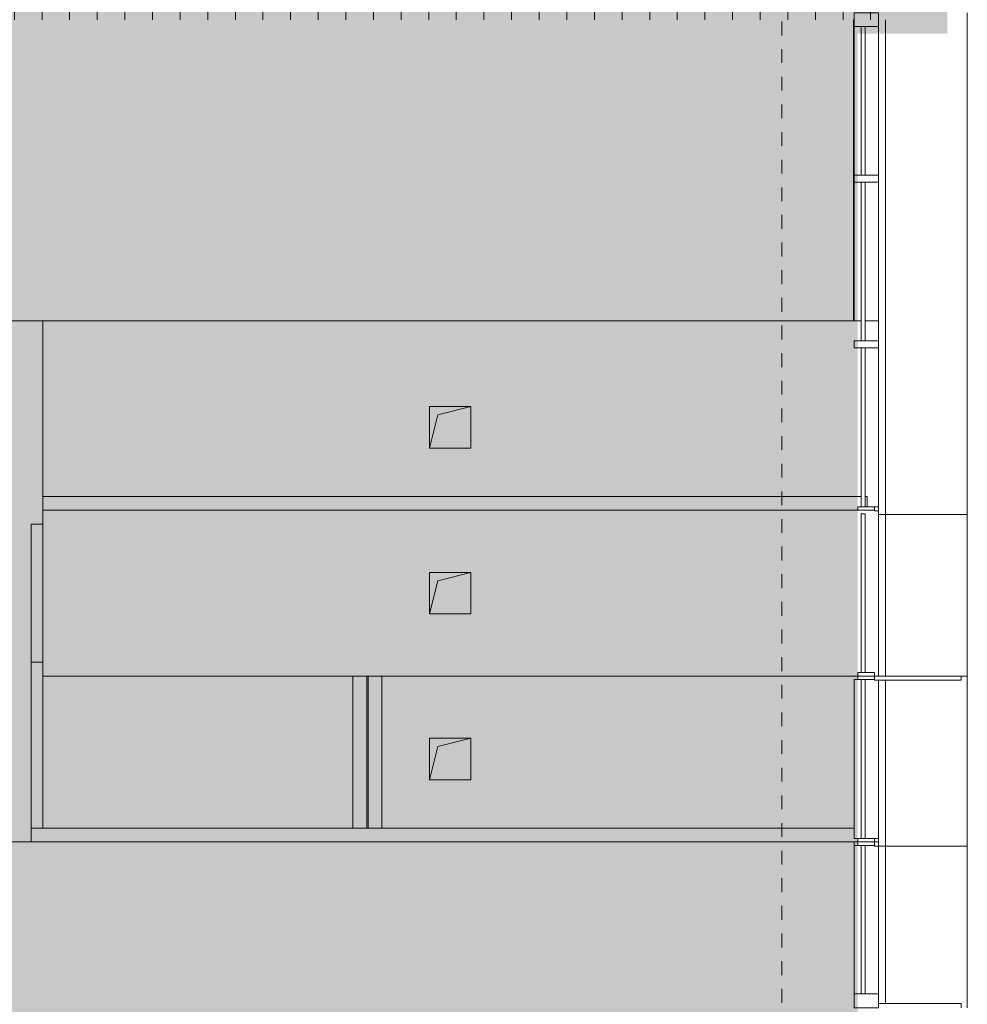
# Model space of a CAD drawing. Header units: metres. Extents: x -54 to 119, y -77 to 33.
# Tile 125 of 138: x 76.44 to 83.3, y -40.47 to -33.35. Entities that reach past the tile are written whole.
import ezdxf

# ---------------------------------------------------------------- set-up
doc = ezdxf.new("R2010")
doc.units = ezdxf.units.M
doc.linetypes.add('Rasterlinie', pattern=[0.019, 0.01, -0.003, 0.003, -0.003])
for name, color, linetype, lineweight in [('A_Detailelemente', 7, 'Continuous', 9), ('A_Fassadenelemente', 7, 'Continuous', 9), ('A_Fassadenpfosten', 7, 'Continuous', 9), ('A_Fenster', 7, 'Continuous', 9), ('A_Geschossdecken', 7, 'Continuous', 9), ('A_Raster', 7, 'Continuous', 9), ('A_Wände', 7, 'Continuous', 9), ('A_Wände_Schraffur', 7, 'Continuous', 18), ('Allgemeines Modell', 7, 'Continuous', 9)]:
    doc.layers.add(name, color=color, linetype=linetype, lineweight=lineweight)

# ---------------------------------------------------------------- blocks, each defined once
blk = doc.blocks.new('Systemelement - Verglasung-5473495-BS_Übersicht_EG_BRANDSCHUTZ')
at = {"layer": 'A_Fassadenelemente'}
for p, q in [((-0.5375, 0.015), (0.5375, 0.015)), ((-0.5375, -0.015), (-0.5375, 0.015)), ((0.5375, -0.015), (0.5375, 0.015)), ((0.5375, -0.015), (-0.5375, -0.015))]:
    blk.add_line(p, q, dxfattribs=at)
blk = doc.blocks.new('Systemelement - Verglasung-1336741-BS_Übersicht_EG_BRANDSCHUTZ')
at = {"layer": 'A_Fassadenelemente'}
for p, q in [((-0.575, 0.015), (0.575, 0.015)), ((-0.575, -0.015), (-0.575, 0.015)), ((0.575, -0.015), (0.575, 0.015)), ((0.575, -0.015), (-0.575, -0.015))]:
    blk.add_line(p, q, dxfattribs=at)
blk = doc.blocks.new('Systemelement - Verglasung-1336748-BS_Übersicht_EG_BRANDSCHUTZ')
at = {"layer": 'A_Fassadenelemente'}
for p, q in [((-0.575, 0.015), (0.575, 0.015)), ((-0.575, -0.015), (-0.575, 0.015)), ((0.575, -0.015), (0.575, 0.015)), ((0.575, -0.015), (-0.575, -0.015))]:
    blk.add_line(p, q, dxfattribs=at)
blk = doc.blocks.new('Pfosten rechteckig - 25x175-1336734-BS_Übersicht_EG_BRANDSCHUTZ')
at = {"layer": 'A_Fassadenpfosten'}
for p, q in [((0, 0.0825), (-0.025, 0.0825)), ((-0.025, 0.0825), (-0.025, -0.0375)), ((0, 0.0825), (0, -0.0375)), ((-0.025, -0.0375), (0, -0.0375))]:
    blk.add_line(p, q, dxfattribs=at)
blk = doc.blocks.new('Pfosten rechteckig - 25x175-1336743-BS_Übersicht_EG_BRANDSCHUTZ')
at = {"layer": 'A_Fassadenpfosten'}
for p, q in [((0, 0.0825), (-0.025, 0.0825)), ((-0.025, 0.0825), (-0.025, -0.0375)), ((-0.025, -0.0375), (0, -0.0375))]:
    blk.add_line(p, q, dxfattribs=at)
blk = doc.blocks.new('Pfosten rechteckig - 50x176-1335788-BS_Übersicht_EG_BRANDSCHUTZ')
at = {"layer": 'A_Fassadenpfosten'}
for q in [(82.508, -39.322), (82.48, -40.397)]:
    blk.add_line((82.48, -39.322), q, dxfattribs=at)
blk = doc.blocks.new('Pfosten rechteckig - 50x176-1335640-BS_Übersicht_EG_BRANDSCHUTZ')
at = {"layer": 'A_Fassadenpfosten'}
for p, q in [((82.48, -38.122), (82.508, -38.122)), ((82.48, -38.122), (82.48, -39.272)), ((82.508, -39.272), (82.48, -39.272)), ((82.656, -39.272), (82.628, -39.272))]:
    blk.add_line(p, q, dxfattribs=at)
blk = doc.blocks.new('Pfosten rechteckig - 100x176-1338475-BS_Übersicht_EG_BRANDSCHUTZ')
at = {"layer": 'A_Fassadenpfosten'}
for p, q in [((0, 0.1105), (-0.1, 0.1105)), ((-0.1, 0.1105), (-0.1, -0.0655)), ((0, 0.1105), (0, -0.0655)), ((-0.1, -0.0655), (0, -0.0655))]:
    blk.add_line(p, q, dxfattribs=at)
blk = doc.blocks.new('Pfosten rechteckig - 25x175-1336752-BS_Übersicht_EG_BRANDSCHUTZ')
at = {"layer": 'A_Fassadenpfosten'}
for p, q in [((0, 0.0825), (-0.025, 0.0825)), ((-0.025, 0.0825), (-0.025, -0.0375)), ((0, 0.0825), (0, -0.0375)), ((-0.025, -0.0375), (0, -0.0375))]:
    blk.add_line(p, q, dxfattribs=at)
blk = doc.blocks.new('Pfosten rechteckig - 25x175-6362361-BS_Übersicht_EG_BRANDSCHUTZ')
at = {"layer": 'A_Fassadenpfosten'}
for p, q in [((0, 0.0825), (-0.025, 0.0825)), ((-0.025, 0.0825), (-0.025, -0.0375)), ((0, 0.0825), (0, -0.0375)), ((-0.025, -0.0375), (0, -0.0375))]:
    blk.add_line(p, q, dxfattribs=at)
blk = doc.blocks.new('Pfosten rechteckig - 25x175-1336745-BS_Übersicht_EG_BRANDSCHUTZ')
at = {"layer": 'A_Fassadenpfosten'}
for p, q in [((0, 0.0825), (-0.025, 0.0825)), ((-0.025, 0.0825), (-0.025, -0.0375)), ((0, 0.0825), (0, -0.0375)), ((-0.025, -0.0375), (0, -0.0375))]:
    blk.add_line(p, q, dxfattribs=at)
blk = doc.blocks.new('GSH_Bestand_BD_RE - BD-4620547-BS_Übersicht_EG_BRANDSCHUTZ')
at = {"layer": 'Allgemeines Modell'}
blk.add_hatch(color=256, dxfattribs=at).paths.add_polyline_path([(-0.15, -0.15), (-0.09, 0.09), (0.15, 0.15), (-0.15, 0.15), (-0.15, 0.09)], flags=0)
at = {"layer": 'A_Detailelemente'}
for p, q in [((-0.15, 0.15), (-0.15, -0.15)), ((0.15, 0.15), (-0.15, 0.15)), ((-0.09, 0.09), (0.15, 0.15)), ((0.15, -0.15), (0.15, 0.15)), ((-0.15, -0.15), (-0.09, 0.09)), ((-0.15, -0.15), (0.15, -0.15))]:
    blk.add_line(p, q, dxfattribs=at)
blk = doc.blocks.new('GSH_Bestand_BD_RE - BD-4620554-BS_Übersicht_EG_BRANDSCHUTZ')
at = {"layer": 'Allgemeines Modell'}
blk.add_hatch(color=256, dxfattribs=at).paths.add_polyline_path([(-0.15, -0.15), (-0.09, 0.09), (0.15, 0.15), (-0.15, 0.15)], flags=0)
at = {"layer": 'A_Detailelemente'}
for p, q in [((-0.15, 0.15), (-0.15, -0.15)), ((0.15, 0.15), (-0.15, 0.15)), ((-0.09, 0.09), (0.15, 0.15)), ((0.15, -0.15), (0.15, 0.15)), ((-0.15, -0.15), (-0.09, 0.09)), ((-0.15, -0.15), (0.15, -0.15))]:
    blk.add_line(p, q, dxfattribs=at)
blk = doc.blocks.new('Fensterbank1 - Fensterbank-6073046-BS_Übersicht_EG_BRANDSCHUTZ')
at = {"layer": 'A_Fenster'}
for p, q in [((83.3, -36.927), (83.3, -33.297)), ((82.656, -33.397), (82.656, -34.472)), ((82.7069, -33.347), (82.7069, -36.927)), ((82.656, -34.522), (82.656, -35.672)), ((82.656, -35.722), (82.656, -36.927)), ((82.656, -36.927), (82.656, -38.097)), ((82.7069, -36.927), (82.656, -36.927)), ((82.7069, -36.927), (82.7069, -38.097)), ((83.2956, -36.927), (82.7069, -36.927)), ((83.3, -36.927), (83.2956, -36.927)), ((83.3, -38.097), (83.3, -36.927)), ((82.7069, -38.097), (82.656, -38.097)), ((83.2956, -38.097), (82.7069, -38.097)), ((83.2956, -38.097), (83.3, -38.097)), ((83.3, -39.327), (83.3, -38.097)), ((82.656, -38.127), (82.656, -39.327)), ((82.7069, -38.127), (82.7069, -39.327)), ((82.7069, -39.327), (82.656, -39.327)), ((82.656, -39.327), (82.656, -40.397)), ((83.2956, -39.327), (82.7069, -39.327)), ((82.7069, -39.327), (82.7069, -40.467)), ((83.3, -39.327), (83.2956, -39.327)), ((83.3, -40.497), (83.3, -39.327))]:
    blk.add_line(p, q, dxfattribs=at)
blk = doc.blocks.new('Metal_Verkleidung - Metal_Verkleidung-6154593-BS_Übersicht_EG_BRANDSCHUTZ')
at = {"layer": 'A_Wände'}
for p, q in [((82.628, -36.872), (82.656, -36.872)), ((82.628, -36.897), (82.628, -36.902)), ((82.656, -36.902), (82.628, -36.902)), ((82.628, -39.297), (82.656, -39.297)), ((82.628, -39.322), (82.628, -39.327)), ((82.656, -39.327), (82.628, -39.327))]:
    blk.add_line(p, q, dxfattribs=at)
at = {"layer": 'A_Wände', "lineweight": 18}
for p, q in [((82.656, -38.097), (82.628, -38.097)), ((82.628, -38.127), (82.628, -38.097)), ((83.256, -38.127), (83.256, -38.097)), ((82.628, -38.127), (83.256, -38.127)), ((82.656, -40.467), (83.256, -40.467)), ((82.656, -40.467), (82.656, -40.497)), ((83.256, -40.467), (83.256, -40.497))]:
    blk.add_line(p, q, dxfattribs=at)
blk = doc.blocks.new('Systemelement - Verglasung-6362362-BS_Übersicht_EG_BRANDSCHUTZ')
at = {"layer": 'A_Fassadenelemente'}
for p, q in [((-0.575, 0.015), (0.575, 0.015)), ((-0.575, -0.015), (-0.575, 0.015)), ((0.575, -0.015), (0.575, 0.015)), ((0.575, -0.015), (-0.575, -0.015))]:
    blk.add_line(p, q, dxfattribs=at)
blk = doc.blocks.new('Systemelement - Verglasung-6362352-BS_Übersicht_EG_BRANDSCHUTZ')
at = {"layer": 'A_Fassadenelemente'}
for p, q in [((-0.575, 0.015), (0.575, 0.015)), ((-0.575, -0.015), (-0.575, 0.015)), ((0.575, -0.015), (0.575, 0.015)), ((0.575, -0.015), (-0.575, -0.015))]:
    blk.add_line(p, q, dxfattribs=at)
blk = doc.blocks.new('Systemelement - Verglasung-6362353-BS_Übersicht_EG_BRANDSCHUTZ')
at = {"layer": 'A_Fassadenelemente'}
for p, q in [((0.5375, 0.015), (-0.5375, 0.015)), ((-0.5375, 0.015), (-0.5375, -0.015)), ((0.5375, -0.015), (0.5375, 0.015)), ((-0.5375, -0.015), (0.5375, -0.015))]:
    blk.add_line(p, q, dxfattribs=at)
blk = doc.blocks.new('Pfosten rechteckig - 50x176-6362358-BS_Übersicht_EG_BRANDSCHUTZ')
at = {"layer": 'A_Fassadenpfosten'}
for p, q in [((0.025, 0.1105), (-0.025, 0.1105)), ((-0.025, 0.1105), (-0.025, -0.0655)), ((0.025, 0.1105), (0.025, -0.0655)), ((-0.025, -0.0655), (0.025, -0.0655))]:
    blk.add_line(p, q, dxfattribs=at)
blk = doc.blocks.new('Pfosten rechteckig - 100x176-6362354-BS_Übersicht_EG_BRANDSCHUTZ')
at = {"layer": 'A_Fassadenpfosten'}
for p, q in [((-0.1, 0.1105), (0, 0.1105)), ((-0.1, -0.0655), (-0.1, 0.1105)), ((0, 0.1105), (0, -0.0655)), ((0, -0.0655), (-0.1, -0.0655))]:
    blk.add_line(p, q, dxfattribs=at)
blk = doc.blocks.new('Pfosten rechteckig - 50x176-6362348-BS_Übersicht_EG_BRANDSCHUTZ')
at = {"layer": 'A_Fassadenpfosten'}
for p, q in [((-0.025, 0.1105), (0.025, 0.1105)), ((-0.025, -0.0655), (-0.025, 0.1105)), ((0.025, 0.1105), (0.025, -0.0655)), ((0.025, -0.0655), (-0.025, -0.0655))]:
    blk.add_line(p, q, dxfattribs=at)

msp = doc.modelspace()

# ---------------------------------------------------------------- hatches: boundary and pattern name
at = {"layer": 'A_Detailelemente', "true_color": 0x499c4b}
h = msp.add_hatch(color=95, dxfattribs=at)
h.paths.add_polyline_path([(71.851, -47.637), (74.016, -47.637), (74.016, -42.797), (82.5055, -42.797), (82.5055, -33.347), (73.966, -33.347), (73.966, -3.373), (28.666, -3.373), (28.666, -33.147), (19.556, -33.147), (19.556, -32.1095), (13.091, -32.1095), (13.091, -43.997), (38.176, -43.997), (38.176, -47.637), (70.641, -47.637)], flags=0)
h.paths.add_polyline_path([(47.781, -39.4428), (47.781, -39.4428), (47.806, -39.4428)], flags=0)
h.paths.add_polyline_path([(24.206, -38.847), (24.206, -38.547), (24.506, -38.547), (24.266, -38.607), (24.2596, -38.6325)], flags=0)
h.paths.add_polyline_path([(79.406, -38.847), (79.406, -38.547), (79.706, -38.547), (79.466, -38.607), (79.4173, -38.8017)], flags=0)
h.paths.add_polyline_path([(33.306, -38.447), (33.306, -38.147), (33.606, -38.147), (33.366, -38.207), (33.3072, -38.4421)], flags=0)
h.paths.add_polyline_path([(79.406, -37.647), (79.406, -37.347), (79.706, -37.347), (79.466, -37.407)], flags=0)
h.paths.add_polyline_path([(24.206, -37.647), (24.206, -37.347), (24.506, -37.347), (24.266, -37.407), (24.2291, -37.5547)], flags=0)
h.paths.add_polyline_path([(79.406, -36.447), (79.406, -36.147), (79.706, -36.147), (79.466, -36.207)], flags=0)
h.paths.add_polyline_path([(24.206, -36.447), (24.206, -36.147), (24.506, -36.147), (24.2659, -36.2075), (24.2644, -36.2132)], flags=0)
h.paths.add_polyline_path([(30.246, -35.1261), (30.246, -35.1261), (30.4007, -35.1261)], flags=0)
h.paths.add_polyline_path([(38.456, -33.137), (38.456, -32.947), (38.656, -32.947), (38.494, -32.985), (38.4602, -33.1202)], flags=0)
h.paths.add_polyline_path([(66.456, -27.057), (66.456, -26.857), (66.6468, -26.8593), (66.496, -26.897)], flags=0)
h.paths.add_polyline_path([(66.456, -26.597), (66.456, -26.397), (66.656, -26.397), (66.496, -26.437), (66.4598, -26.5819)], flags=0)
h.paths.add_polyline_path([(66.106, -9.197), (66.106, -8.997), (66.302, -8.998), (66.146, -9.037)], flags=0)
h.paths.add_polyline_path([(45.256, -9.017), (45.256, -8.817), (45.456, -8.817), (45.296, -8.857)], flags=0)
h.paths.add_polyline_path([(66.106, -8.547), (66.106, -8.297), (66.306, -8.297), (66.146, -8.337), (66.1077, -8.5379)], flags=0)
h.paths.add_polyline_path([(45.256, -8.417), (45.256, -8.217), (45.456, -8.217), (45.296, -8.257)], flags=0)
at = {"layer": 'A_Detailelemente', "true_color": 0xebdb14}
h = msp.add_hatch(color=40, dxfattribs=at)
h.paths.add_polyline_path([(82.5445, -33.447), (83.156, -33.447), (83.156, -31.947), (74.306, -31.947), (74.306, -8.9536), (74.2666, -9.177), (74.2666, -8.777), (74.306, -8.777), (74.306, -8.4264), (74.2666, -8.617), (74.2666, -8.267), (74.506, -8.2671), (74.506, -8.2821), (74.3266, -8.327), (74.3224, -8.347), (82.556, -8.347), (82.556, -7.947), (74.086, -7.947), (74.086, -7.847), (73.966, -7.847), (73.966, -33.347), (82.5055, -33.347), (82.5055, -33.447), (82.5305, -33.447)], flags=0)
h.paths.add_polyline_path([(74.3243, -33.047), (74.306, -33.047), (74.306, -32.247), (82.856, -32.247), (82.856, -33.047), (76.356, -33.047)], flags=0)
at = {"layer": 'A_Wände_Schraffur', "lineweight": 9}
h = msp.add_hatch(dxfattribs=at)
h.set_pattern_fill('FP_1', color=256, style=0, pattern_type=2)
h.set_pattern_definition([(0, (0, 0), (0, 0.2), []), (90, (0, 0), (-0.2, 1e-17), [])])
h.paths.add_polyline_path([(81.9954, -33.347), (82.666, -33.347), (82.6643, -33.147), (74.006, -33.147), (74.006, -33.347), (81.771, -33.347)], flags=0)

# ---------------------------------------------------------------- linework, layer by layer
at = {"layer": 'A_Geschossdecken'}
for p, q in [((82.476, -35.527), (82.476, -33.347)), ((82.48, -34.472), (82.48, -33.397)), ((82.48, -35.527), (82.48, -34.522)), ((76.356, -35.527), (82.5305, -35.527)), ((76.606, -35.527), (76.606, -36.797)), ((82.656, -35.527), (82.5605, -35.527)), ((79.406, -36.147), (79.706, -36.147)), ((79.406, -36.447), (79.406, -36.147)), ((79.706, -36.147), (79.706, -36.447)), ((79.706, -36.447), (79.406, -36.447)), ((76.606, -36.897), (76.606, -39.197)), ((79.406, -37.347), (79.706, -37.347)), ((79.406, -37.647), (79.406, -37.347)), ((79.706, -37.347), (79.706, -37.647)), ((79.706, -37.647), (79.406, -37.647)), ((76.606, -38.097), (82.508, -38.097)), ((79.406, -38.547), (79.706, -38.547)), ((79.406, -38.847), (79.406, -38.547)), ((79.706, -38.547), (79.706, -38.847)), ((79.706, -38.847), (79.406, -38.847)), ((76.521, -39.297), (76.356, -39.297)), ((82.48, -39.322), (82.48, -39.297))]:
    msp.add_line(p, q, dxfattribs=at)
at = {"layer": 'A_Raster', "linetype": 'Rasterlinie'}
msp.add_line((81.956, -66.6602), (81.956, 31.7844), dxfattribs=at)
at = {"layer": 'A_Wände'}
for p, q in [((76.606, -36.797), (82.5305, -36.797)), ((76.606, -36.797), (76.606, -36.897)), ((82.5605, -36.797), (82.576, -36.797)), ((82.576, -36.872), (82.576, -36.797)), ((82.508, -36.897), (76.606, -36.897)), ((76.521, -39.297), (76.521, -36.997)), ((76.606, -36.997), (76.521, -36.997)), ((76.521, -37.997), (76.606, -37.997)), ((78.851, -39.197), (78.851, -38.097)), ((78.951, -38.097), (78.951, -39.197)), ((78.961, -39.197), (78.961, -38.097)), ((79.061, -38.097), (79.061, -39.197)), ((76.521, -39.197), (82.48, -39.197)), ((82.508, -39.297), (76.521, -39.297))]:
    msp.add_line(p, q, dxfattribs=at)

# ---------------------------------------------------------------- block references
at = {"layer": 'A_Fassadenelemente', "rotation": 90}
for name, p in [('Systemelement - Verglasung-6362353-BS_Übersicht_EG_BRANDSCHUTZ', (82.5455, -33.9345)), ('Systemelement - Verglasung-6362352-BS_Übersicht_EG_BRANDSCHUTZ', (82.5455, -35.097)), ('Systemelement - Verglasung-6362362-BS_Übersicht_EG_BRANDSCHUTZ', (82.5455, -36.297)), ('Systemelement - Verglasung-1336748-BS_Übersicht_EG_BRANDSCHUTZ', (82.5455, -37.497)), ('Systemelement - Verglasung-1336741-BS_Übersicht_EG_BRANDSCHUTZ', (82.5455, -38.697)), ('Systemelement - Verglasung-5473495-BS_Übersicht_EG_BRANDSCHUTZ', (82.5455, -39.8595))]:
    msp.add_blockref(name, p, dxfattribs=at)
at = {"layer": 'A_Fassadenpfosten', "extrusion": (0, 0, -1), "rotation": 90}
for name, p in [('Pfosten rechteckig - 100x176-6362354-BS_Übersicht_EG_BRANDSCHUTZ', (-82.5455, -33.297)), ('Pfosten rechteckig - 50x176-6362348-BS_Übersicht_EG_BRANDSCHUTZ', (-82.5455, -34.497)), ('Pfosten rechteckig - 50x176-6362358-BS_Übersicht_EG_BRANDSCHUTZ', (-82.5455, -35.697)), ('Pfosten rechteckig - 25x175-1336743-BS_Übersicht_EG_BRANDSCHUTZ', (-82.5455, -38.097)), ('Pfosten rechteckig - 25x175-1336734-BS_Übersicht_EG_BRANDSCHUTZ', (-82.5455, -39.297))]:
    msp.add_blockref(name, p, dxfattribs=at)
at = {"layer": 'A_Fassadenpfosten', "rotation": 270}
for name, p in [('Pfosten rechteckig - 25x175-6362361-BS_Übersicht_EG_BRANDSCHUTZ', (82.5455, -36.897)), ('Pfosten rechteckig - 25x175-1336752-BS_Übersicht_EG_BRANDSCHUTZ', (82.5455, -38.097)), ('Pfosten rechteckig - 25x175-1336745-BS_Übersicht_EG_BRANDSCHUTZ', (82.5455, -39.297)), ('Pfosten rechteckig - 100x176-1338475-BS_Übersicht_EG_BRANDSCHUTZ', (82.5455, -40.497))]:
    msp.add_blockref(name, p, dxfattribs=at)
at = {"layer": 'A_Fassadenpfosten'}
for name in ['Pfosten rechteckig - 50x176-1335640-BS_Übersicht_EG_BRANDSCHUTZ', 'Pfosten rechteckig - 50x176-1335788-BS_Übersicht_EG_BRANDSCHUTZ']:
    msp.add_blockref(name, (0, 0), dxfattribs=at)
at = {"layer": 'A_Fenster'}
msp.add_blockref('Fensterbank1 - Fensterbank-6073046-BS_Übersicht_EG_BRANDSCHUTZ', (0, 0), dxfattribs=at)
at = {"layer": 'A_Wände'}
msp.add_blockref('Metal_Verkleidung - Metal_Verkleidung-6154593-BS_Übersicht_EG_BRANDSCHUTZ', (0, 0), dxfattribs=at)
at = {"layer": 'Allgemeines Modell'}
for name, p in [('GSH_Bestand_BD_RE - BD-4620547-BS_Übersicht_EG_BRANDSCHUTZ', (79.556, -36.297)), ('GSH_Bestand_BD_RE - BD-4620554-BS_Übersicht_EG_BRANDSCHUTZ', (79.556, -37.497)), ('GSH_Bestand_BD_RE - BD-4620554-BS_Übersicht_EG_BRANDSCHUTZ', (79.556, -38.697))]:
    msp.add_blockref(name, p, dxfattribs=at)

doc.saveas('drawing.dxf')
